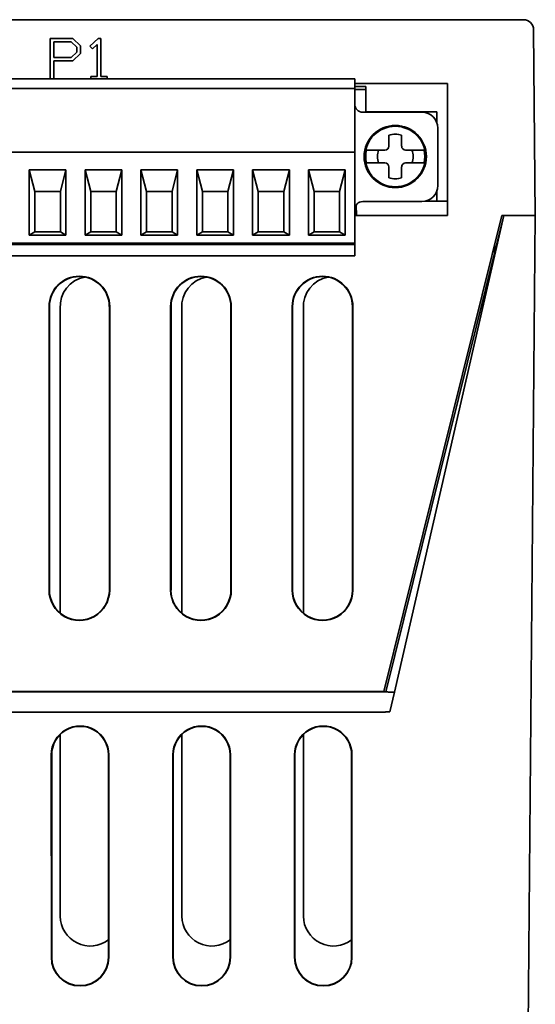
# Model space of a CAD drawing. Header units: inches. Extents: x 2.9 to 36.1, y -1.9 to 23.5.
# Tile 21 of 30: x 17.1 to 18.4, y 3.2 to 5.7. Entities that reach past the tile are written whole.
import ezdxf

# ---------------------------------------------------------------- set-up
doc = ezdxf.new("R2010")
doc.units = ezdxf.units.IN
doc.header["$MEASUREMENT"] = 0
doc.layers.add('Visible Edges(ANSI)', color=7, linetype='Continuous', lineweight=35)

msp = doc.modelspace()

# ---------------------------------------------------------------- linework, layer by layer
at = {"layer": 'Visible Edges(ANSI)'}
for p, q in [((18.3553, 5.6553), (14.7334, 5.6553)), ((18.3843, 5.1723), (18.3803, 5.6305)), ((17.1873, 5.6087), (17.2434, 5.6087)), ((17.1873, 5.5094), (17.1873, 5.6087)), ((17.1962, 5.5619), (17.1962, 5.6003)), ((17.1962, 5.6003), (17.2397, 5.6003)), ((17.2397, 5.6003), (17.2536, 5.5872)), ((17.2434, 5.6087), (17.2627, 5.5907)), ((17.2627, 5.5907), (17.2627, 5.5716)), ((17.2858, 5.5897), (17.3061, 5.6087)), ((17.3035, 5.5944), (17.2922, 5.5836)), ((17.3035, 5.5151), (17.3035, 5.5944)), ((17.3061, 5.6087), (17.3124, 5.6087)), ((17.3124, 5.6087), (17.3124, 5.5151)), ((17.2536, 5.5751), (17.2397, 5.5619)), ((17.2627, 5.5716), (17.2434, 5.5534)), ((17.2536, 5.5872), (17.2536, 5.5751)), ((17.2922, 5.5836), (17.2858, 5.5897)), ((17.2397, 5.5619), (17.1962, 5.5619)), ((17.1962, 5.5534), (17.1962, 5.5094)), ((17.2434, 5.5534), (17.1962, 5.5534)), ((16.5612, 5.5094), (17.9391, 5.5094)), ((17.288, 5.5151), (17.3035, 5.5151)), ((17.288, 5.5094), (17.288, 5.5151)), ((17.3124, 5.5151), (17.328, 5.5151)), ((17.328, 5.5151), (17.328, 5.5094)), ((17.9391, 5.5016), (17.9391, 5.5094)), ((17.9391, 5.4979), (18.1679, 5.4979)), ((18.1679, 5.4979), (18.1679, 5.1723)), ((17.9391, 5.4858), (16.5612, 5.4858)), ((17.9391, 5.4907), (17.9667, 5.4907)), ((17.9391, 5.3311), (17.9391, 5.4831)), ((17.9391, 5.4829), (17.9667, 5.4829)), ((17.9667, 5.4829), (17.9667, 5.4277)), ((18.1045, 5.4268), (17.9588, 5.4268)), ((17.9667, 5.4277), (18.1419, 5.4277)), ((18.1419, 5.3997), (18.1419, 5.4277)), ((18.1439, 5.2457), (18.1439, 5.3874)), ((18.0233, 5.3431), (18.0233, 5.3703)), ((18.0548, 5.3703), (18.0548, 5.3431)), ((16.5612, 5.3283), (17.9391, 5.3283)), ((17.9391, 5.1079), (17.9391, 5.3244)), ((18.0135, 5.3333), (17.9738, 5.3333)), ((18.1044, 5.3333), (18.0647, 5.3333)), ((17.9738, 5.3018), (18.0135, 5.3018)), ((18.0647, 5.3018), (18.1044, 5.3018)), ((17.136, 5.1236), (17.136, 5.285)), ((17.136, 5.285), (17.2265, 5.285)), ((17.136, 5.285), (17.1498, 5.2309)), ((17.2128, 5.2309), (17.2265, 5.285)), ((17.2265, 5.285), (17.2265, 5.1236)), ((17.2738, 5.1236), (17.2738, 5.285)), ((17.2738, 5.285), (17.3643, 5.285)), ((17.2738, 5.285), (17.2876, 5.2309)), ((17.3506, 5.2309), (17.3643, 5.285)), ((17.3643, 5.285), (17.3643, 5.1236)), ((17.4116, 5.1236), (17.4116, 5.285)), ((17.4116, 5.285), (17.5021, 5.285)), ((17.4116, 5.285), (17.4254, 5.2309)), ((17.4884, 5.2309), (17.5021, 5.285)), ((17.5021, 5.285), (17.5021, 5.1236)), ((17.5494, 5.1236), (17.5494, 5.285)), ((17.5494, 5.285), (17.6399, 5.285)), ((17.5494, 5.285), (17.5632, 5.2309)), ((17.6262, 5.2309), (17.6399, 5.285)), ((17.6399, 5.285), (17.6399, 5.1236)), ((17.6872, 5.1236), (17.6872, 5.285)), ((17.6872, 5.285), (17.7777, 5.285)), ((17.6872, 5.285), (17.701, 5.2309)), ((17.764, 5.2309), (17.7777, 5.285)), ((17.7777, 5.285), (17.7777, 5.1236)), ((17.825, 5.1236), (17.825, 5.285)), ((17.825, 5.285), (17.9155, 5.285)), ((17.8388, 5.2309), (17.825, 5.285)), ((17.9155, 5.285), (17.9017, 5.2309)), ((17.9155, 5.285), (17.9155, 5.1236)), ((18.0233, 5.2647), (18.0233, 5.2919)), ((18.0548, 5.2919), (18.0548, 5.2647)), ((17.2128, 5.2309), (17.1498, 5.2309)), ((17.1498, 5.2309), (17.1498, 5.1315)), ((17.2128, 5.2309), (17.2128, 5.1315)), ((17.3506, 5.2309), (17.2876, 5.2309)), ((17.2876, 5.2309), (17.2876, 5.1315)), ((17.3506, 5.2309), (17.3506, 5.1315)), ((17.4884, 5.2309), (17.4254, 5.2309)), ((17.4254, 5.2309), (17.4254, 5.1315)), ((17.4884, 5.2309), (17.4884, 5.1315)), ((17.6262, 5.2309), (17.5632, 5.2309)), ((17.5632, 5.2309), (17.5632, 5.1315)), ((17.6262, 5.2309), (17.6262, 5.1315)), ((17.764, 5.2309), (17.701, 5.2309)), ((17.701, 5.2309), (17.701, 5.1315)), ((17.764, 5.2309), (17.764, 5.1315)), ((17.8388, 5.2309), (17.9017, 5.2309)), ((17.8388, 5.1315), (17.8388, 5.2309)), ((17.9017, 5.2309), (17.9017, 5.1315)), ((18.1419, 5.2073), (18.1419, 5.2334)), ((17.9588, 5.2063), (18.1045, 5.2063)), ((18.1133, 5.2073), (18.1419, 5.2073)), ((18.1679, 5.2073), (18.1419, 5.2073)), ((17.9436, 5.1723), (17.9425, 5.1976)), ((18.1679, 5.1723), (17.9391, 5.1723)), ((18.0107, 3.9973), (18.3023, 5.1723)), ((18.3068, 5.1723), (18.0154, 3.9959)), ((18.3068, 5.1723), (18.037, 3.9957)), ((18.3068, 5.1723), (18.2838, 5.0794)), ((18.3593, 5.1723), (18.3023, 5.1723)), ((18.3415, 0.2323), (18.3846, 5.1723)), ((18.3655, 5.1723), (18.3593, 5.1723)), ((18.3655, 5.1723), (18.3846, 5.1723)), ((17.1498, 5.1315), (17.136, 5.1236)), ((17.1498, 5.1315), (17.2128, 5.1315)), ((17.2265, 5.1236), (17.2128, 5.1315)), ((17.2876, 5.1315), (17.2738, 5.1236)), ((17.2876, 5.1315), (17.3506, 5.1315)), ((17.3643, 5.1236), (17.3506, 5.1315)), ((17.4254, 5.1315), (17.4116, 5.1236)), ((17.4254, 5.1315), (17.4884, 5.1315)), ((17.5021, 5.1236), (17.4884, 5.1315)), ((17.5632, 5.1315), (17.5494, 5.1236)), ((17.5632, 5.1315), (17.6262, 5.1315)), ((17.6399, 5.1236), (17.6262, 5.1315)), ((17.701, 5.1315), (17.6872, 5.1236)), ((17.701, 5.1315), (17.764, 5.1315)), ((17.7777, 5.1236), (17.764, 5.1315)), ((17.8388, 5.1315), (17.825, 5.1236)), ((17.9017, 5.1315), (17.8388, 5.1315)), ((17.9017, 5.1315), (17.9155, 5.1236)), ((17.9391, 5.1039), (16.5612, 5.1039)), ((17.2265, 5.1236), (17.136, 5.1236)), ((17.1498, 5.1039), (17.1498, 5.1)), ((17.2128, 5.1), (17.2128, 5.1039)), ((17.3643, 5.1236), (17.2738, 5.1236)), ((17.2876, 5.1039), (17.2876, 5.1)), ((17.3506, 5.1), (17.3506, 5.1039)), ((17.5021, 5.1236), (17.4116, 5.1236)), ((17.4254, 5.1039), (17.4254, 5.1)), ((17.4884, 5.1), (17.4884, 5.1039)), ((17.6399, 5.1236), (17.5494, 5.1236)), ((17.5632, 5.1039), (17.5632, 5.1)), ((17.6262, 5.1), (17.6262, 5.1039)), ((17.7777, 5.1236), (17.6872, 5.1236)), ((17.701, 5.1039), (17.701, 5.1)), ((17.764, 5.1), (17.764, 5.1039)), ((17.9155, 5.1236), (17.825, 5.1236)), ((17.8388, 5.1), (17.8388, 5.1039)), ((17.9017, 5.1), (17.9017, 5.1039)), ((17.9391, 5.1039), (17.9391, 5.1)), ((17.9391, 5.1), (16.5612, 5.1)), ((17.9391, 5.0724), (17.9391, 5.0842)), ((18.2838, 5.0794), (18.2839, 5.0983)), ((16.5612, 5.0724), (17.9391, 5.0724)), ((18.2838, 5.0793), (18.2838, 5.0794)), ((17.1848, 4.2473), (17.1848, 4.9473)), ((17.1857, 4.9473), (17.1857, 4.2473)), ((17.2125, 4.1902), (17.2125, 4.9423)), ((17.3336, 4.2473), (17.3336, 4.9473)), ((17.3344, 4.9473), (17.3345, 4.2473)), ((17.4848, 4.2473), (17.4848, 4.9473)), ((17.4857, 4.9473), (17.4857, 4.2473)), ((17.5125, 4.1902), (17.5125, 4.9423)), ((17.6336, 4.2473), (17.6336, 4.9473)), ((17.6344, 4.9473), (17.6345, 4.2473)), ((17.7848, 4.2473), (17.7848, 4.9473)), ((17.7857, 4.9473), (17.7857, 4.2473)), ((17.8125, 4.1902), (17.8125, 4.9423)), ((17.9336, 4.2473), (17.9336, 4.9473)), ((17.9344, 4.9473), (17.9345, 4.2473)), ((12.882, 3.9973), (18.0107, 3.9973)), ((12.9006, 3.9959), (18.0154, 3.9959)), ((17.2125, 3.9959), (17.2125, 3.9973)), ((17.3596, 3.9973), (17.3596, 3.9959)), ((17.5125, 3.9959), (17.5125, 3.9973)), ((17.6596, 3.9973), (17.6596, 3.9959)), ((17.8125, 3.9959), (17.8125, 3.9973)), ((17.9596, 3.9973), (17.9596, 3.9959)), ((18.0154, 3.9959), (18.0154, 3.9958)), ((18.037, 3.9957), (18.0258, 3.9467)), ((18.0149, 3.9459), (12.9011, 3.9459)), ((18.0149, 3.946), (18.0149, 3.9467)), ((18.0149, 3.9467), (18.0258, 3.9467)), ((18.0149, 3.946), (18.0149, 3.9459)), ((17.2126, 3.4423), (17.2126, 3.8912)), ((17.5126, 3.4423), (17.5126, 3.8912)), ((17.8126, 3.4423), (17.8126, 3.8912)), ((17.1905, 3.3409), (17.1904, 3.8409)), ((17.1913, 3.8409), (17.1913, 3.3409)), ((17.3313, 3.3409), (17.3313, 3.8409)), ((17.3322, 3.8409), (17.3321, 3.3409)), ((17.4905, 3.3409), (17.4904, 3.8409)), ((17.4913, 3.8409), (17.4913, 3.3409)), ((17.6313, 3.3409), (17.6313, 3.8409)), ((17.6322, 3.8409), (17.6321, 3.3409)), ((17.7905, 3.3409), (17.7904, 3.8409)), ((17.7913, 3.8409), (17.7913, 3.3409)), ((17.9313, 3.3409), (17.9313, 3.8409)), ((17.9322, 3.8409), (17.9321, 3.3409))]:
    msp.add_line(p, q, dxfattribs=at)
for radius in [0.0768, 0.0746]:
    msp.add_circle((18.0391, 5.3175), radius, dxfattribs=at)
for centre, radius, start, end in [((18.3553, 5.6303), 0.025, 0.5, 90), ((17.9588, 5.4465), 0.0197, 180, 270), ((18.1045, 5.3874), 0.0394, 0, 90), ((18.0391, 5.3175), 0.0551, 73.3985, 106.6015), ((18.0391, 5.3175), 0.0727, 167.4929, 192.5071), ((18.0391, 5.3175), 0.0441, 159.0752, 200.9248), ((18.0135, 5.3431), 0.00984, 270, 0), ((18.0647, 5.3431), 0.00984, 180, 270), ((18.0391, 5.3175), 0.0441, 339.0752, 20.9248), ((18.0391, 5.3175), 0.0727, 347.4929, 12.5071), ((18.0135, 5.2919), 0.00984, 0, 90), ((18.0647, 5.2919), 0.00984, 90, 180), ((18.0391, 5.3175), 0.0551, 253.3985, 286.6015), ((18.1045, 5.2457), 0.0394, 270, 0), ((17.9588, 5.1866), 0.0197, 90, 180), ((17.2596, 4.9473), 0.0748, 0.0044, 179.9956), ((17.2596, 4.9473), 0.0739, 0.0044, 179.9956), ((17.286, 4.9473), 0.0737, 99.8255, 183.8656), ((17.5596, 4.9473), 0.0748, 0.0044, 179.9956), ((17.5596, 4.9473), 0.0739, 0.0044, 179.9956), ((17.586, 4.9473), 0.0737, 99.8255, 183.8656), ((17.8596, 4.9473), 0.0748, 0.0044, 179.9956), ((17.8596, 4.9473), 0.0739, 0.0044, 179.9956), ((17.886, 4.9473), 0.0737, 99.8255, 183.8656), ((17.2596, 4.2473), 0.0748, 179.9956, 0.0044), ((17.2596, 4.2473), 0.074, 179.9956, 0.0044), ((17.5596, 4.2473), 0.0748, 179.9956, 0.0044), ((17.5596, 4.2473), 0.074, 179.9956, 0.0044), ((17.8596, 4.2473), 0.0748, 179.9956, 0.0044), ((17.8596, 4.2473), 0.074, 179.9956, 0.0044), ((18.3068, 5.1723), 1.2605, 256.6131, 256.6134), ((17.2613, 3.8409), 0.0709, 359.9956, 180.0044), ((17.2613, 3.8409), 0.07, 359.9956, 180.0044), ((17.5613, 3.8409), 0.0709, 359.9956, 180.0044), ((17.5613, 3.8409), 0.07, 359.9956, 180.0044), ((17.8613, 3.8409), 0.0709, 359.9956, 180.0044), ((17.8613, 3.8409), 0.07, 359.9956, 180.0044), ((17.2862, 3.4423), 0.0736, 180.0044, 307.7976), ((17.5862, 3.4423), 0.0736, 180.0044, 307.7976), ((17.8862, 3.4423), 0.0736, 180.0044, 307.7976), ((17.2613, 3.3409), 0.0708, 180.0044, 359.9956), ((17.2613, 3.3409), 0.07, 180.0044, 359.9956), ((17.5613, 3.3409), 0.0708, 180.0044, 359.9956), ((17.5613, 3.3409), 0.07, 180.0044, 359.9956), ((17.8613, 3.3409), 0.0708, 180.0044, 359.9956), ((17.8613, 3.3409), 0.07, 180.0044, 359.9956)]:
    msp.add_arc(centre, radius, start, end, dxfattribs=at)
for centre, major_axis, start_param, end_param in [((17.9391, 5.5016), (0, -0.0157), 0.015865, 1.57873), ((17.9391, 5.4819), (0, 0.00394), 5.017306, 6.295549), ((17.9667, 5.4829), (0, 0.00787), 4.712389, 6.28642), ((17.9391, 5.3323), (0, -0.00394), 5.008121, 6.270001), ((17.9391, 5.3244), (0, 0.00394), 4.712389, 6.291867), ((17.9738, 5.3333), (-0.00406, 0), 4.715333, 6.224362), ((18.1044, 5.3333), (0.00406, 0), 0.058822, 1.567852), ((17.9738, 5.3018), (0.00406, 0), 3.200415, 4.709445), ((18.1044, 5.3018), (-0.00406, 0), 1.573742, 3.082773), ((17.9391, 5.1079), (0, -0.00394), 0.001337, 1.571466), ((17.9391, 5.0842), (0, 0.0157), 4.712389, 6.291867)]:
    msp.add_ellipse(centre, major_axis=major_axis, ratio=0.00001, start_param=start_param, end_param=end_param, dxfattribs=at)
for points, weights in [([(17.9698, 5.3333), (17.9689, 5.3333), (17.9681, 5.3333)], [1.00074664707, 1.00087166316, 1.00086082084]), ([(18.1101, 5.3333), (18.1092, 5.3333), (18.1084, 5.3333)], [1.00086082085, 1.00087166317, 1.00074664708]), ([(17.9681, 5.3018), (17.9689, 5.3018), (17.9698, 5.3018)], [1.00086082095, 1.00087166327, 1.00074664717]), ([(18.1084, 5.3018), (18.1092, 5.3018), (18.1101, 5.3018)], [1.00074664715, 1.00087166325, 1.00086082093]), ([(18.0154, 3.9958), (18.0262, 3.9957), (18.037, 3.9957)], [1.01992124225, 1.02099302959, 1.02198722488])]:
    msp.add_rational_spline(points, weights, degree=2, dxfattribs=at)

doc.saveas('drawing.dxf')
